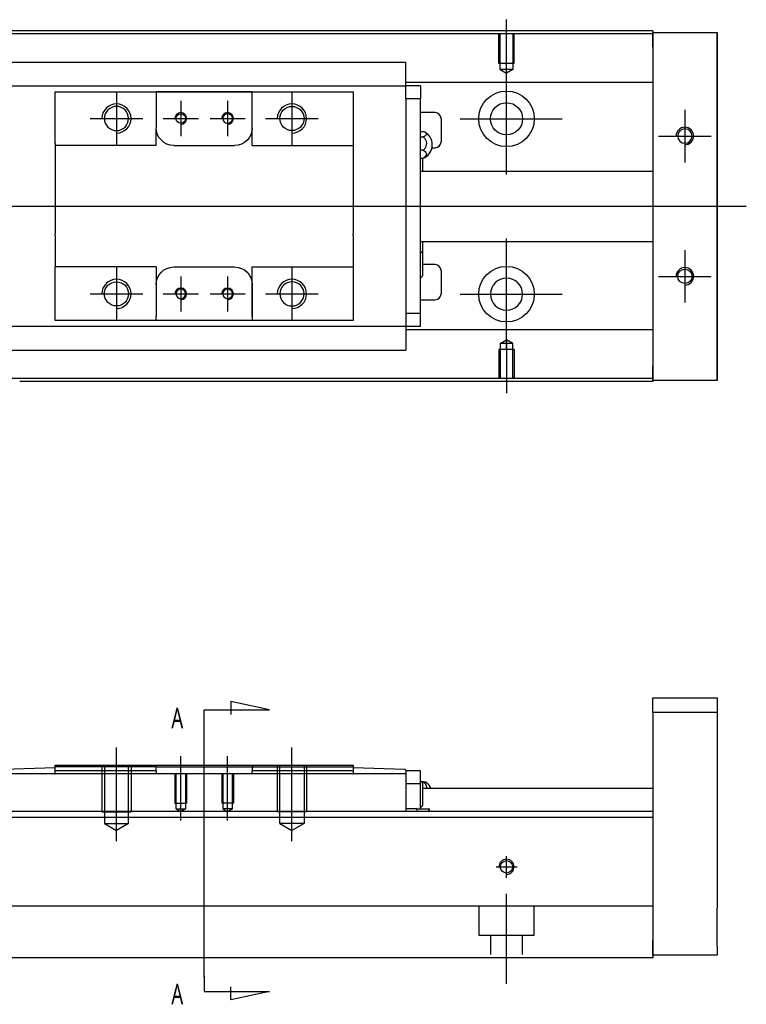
# Model space of a CAD drawing. Header units: millimetres. Extents: x -212 to 3135, y -1694 to 860.
# Tile 14 of 14: x 56 to 180, y -418 to -249. Entities that reach past the tile are written whole.
import ezdxf
from ezdxf.lldxf.tags import DXFTag

# ---------------------------------------------------------------- set-up
doc = ezdxf.new("R2010")
doc.units = ezdxf.units.MM
doc.layers.get('0').update_dxf_attribs({"linetype": 'CONTINUOUS'})
doc.layers.add('2', color=7, linetype='CONTINUOUS', true_color=0xffffff)
doc.styles.add('CHN', font='msjhbd.ttf')
tags = doc.linetypes.add('DASHED', pattern=[25.72, 12.86, -12.86]).pattern_tags.tags
tags[6:7] = [DXFTag(74, 4), DXFTag(75, 0), DXFTag(340, '0'), DXFTag(46, 0.0), DXFTag(50, 0.0), DXFTag(44, 0.0), DXFTag(45, 0.0)]
tags[4:5] = [DXFTag(74, 4), DXFTag(75, 0), DXFTag(340, '0'), DXFTag(46, 0.0), DXFTag(50, 0.0), DXFTag(44, 0.0), DXFTag(45, 0.0)]

msp = doc.modelspace()

# ---------------------------------------------------------------- linework, layer by layer
for p, q in [((139.28, -258.53), (139.28, -249.4)), ((139.28, -275.88), (139.28, -256.83)), ((72.58, -261.81), (72.58, -270.81)), ((102.58, -261.81), (102.58, -270.81)), ((83.58, -263.31), (83.58, -269.31)), ((91.58, -263.31), (91.58, -269.31)), ((169.78, -264.81), (169.78, -273.81)), ((68.08, -266.31), (77.08, -266.31)), ((80.58, -266.31), (86.58, -266.31)), ((88.58, -266.31), (94.58, -266.31)), ((98.08, -266.31), (107.08, -266.31)), ((131.33, -266.36), (148.8, -266.36)), ((165.28, -269.31), (174.28, -269.31)), ((-49.72, -281.31), (63.71, -281.31)), ((63.71, -281.31), (180.28, -281.31)), ((139.28, -305.88), (139.28, -286.83)), ((169.78, -288.81), (169.78, -297.81)), ((72.58, -291.81), (72.58, -300.81)), ((102.58, -291.81), (102.58, -300.81)), ((83.58, -293.31), (83.58, -299.31)), ((91.58, -293.31), (91.58, -299.31)), ((165.28, -293.31), (174.28, -293.31)), ((68.08, -296.31), (77.08, -296.31)), ((80.58, -296.31), (86.58, -296.31)), ((88.58, -296.31), (94.58, -296.31)), ((98.08, -296.31), (107.08, -296.31)), ((131.33, -296.36), (148.8, -296.36)), ((139.28, -304.19), (139.28, -313.31))]:
    msp.add_line(p, q)
at = {"linetype": 'Continuous'}
for p, q in [((71.42, -251.31), (14.28, -251.31)), ((71.29, -251.81), (14.28, -251.81)), ((164.28, -251.81), (71.29, -251.81)), ((164.28, -251.31), (71.42, -251.31)), ((164.28, -251.31), (164.28, -251.61)), ((164.28, -254.11), (164.28, -251.61)), ((164.28, -251.61), (175.28, -251.61)), ((175.28, -251.61), (175.28, -254.11)), ((175.28, -251.61), (175.28, -251.61)), ((175.28, -251.61), (175.28, -251.61)), ((175.28, -251.61), (175.28, -255.42)), ((175.28, -255.42), (175.28, -251.61)), ((175.28, -251.61), (175.28, -255.42)), ((175.28, -254.11), (175.28, -252.61)), ((175.28, -255.42), (175.28, -252.61)), ((164.28, -254.11), (164.28, -308.61)), ((175.28, -254.11), (175.28, -308.61)), ((175.28, -308.61), (175.28, -254.11)), ((122.08, -256.7), (53.08, -256.7)), ((122.08, -256.7), (122.08, -256.65)), ((122.08, -256.83), (122.08, -256.7)), ((122.08, -260.4), (122.08, -256.83)), ((53.08, -260.73), (122.08, -260.73)), ((164.28, -260.14), (122.08, -260.14)), ((122.08, -260.73), (122.08, -260.4)), ((124.58, -260.73), (122.08, -260.73)), ((122.08, -261.73), (122.08, -260.73)), ((124.58, -260.73), (124.58, -262.93)), ((62.08, -262.73), (62.08, -261.73)), ((62.08, -270.61), (62.08, -262.73)), ((79.38, -261.73), (79.38, -262.43)), ((95.78, -261.73), (79.38, -261.73)), ((79.38, -262.43), (79.38, -267.91)), ((79.47, -261.73), (95.69, -261.73)), ((95.78, -262.43), (95.78, -261.73)), ((95.78, -270.91), (95.78, -262.43)), ((95.78, -267.91), (95.78, -262.43)), ((113.08, -261.73), (113.08, -262.73)), ((113.08, -262.73), (113.08, -270.61)), ((122.08, -262.93), (122.08, -261.73)), ((124.58, -262.93), (122.08, -262.93)), ((122.08, -262.93), (122.08, -263.41)), ((122.08, -262.98), (122.08, -263.41)), ((122.08, -263.41), (122.08, -299.2)), ((124.58, -299.68), (124.58, -262.93)), ((127.08, -265.31), (124.58, -265.31)), ((128.08, -266.31), (128.08, -270.31)), ((79.38, -270.91), (79.38, -267.91)), ((124.58, -268.51), (125.03, -268.51)), ((124.58, -269.45), (125.03, -269.45)), ((62.08, -270.61), (62.08, -276.31)), ((82.38, -270.91), (92.78, -270.91)), ((95.78, -270.91), (113.08, -270.91)), ((113.08, -270.61), (113.08, -276.31)), ((125.03, -271.75), (124.58, -271.75)), ((126.53, -271.31), (127.08, -271.31)), ((124.58, -273.1), (125.03, -273.1)), ((124.93, -273.1), (124.93, -275.31)), ((164.28, -275.36), (124.58, -275.36)), ((62.08, -276.31), (62.08, -276.61)), ((62.08, -276.61), (62.08, -286.01)), ((113.08, -276.31), (113.08, -276.61)), ((113.08, -276.61), (113.08, -286.01)), ((62.08, -286.31), (62.08, -286.01)), ((62.08, -286.31), (62.08, -291.71)), ((113.08, -286.31), (113.08, -286.01)), ((113.08, -286.31), (113.08, -291.71)), ((124.58, -287.36), (164.28, -287.36)), ((124.93, -287.31), (124.93, -289.39)), ((124.93, -289.39), (124.93, -293.24)), ((127.08, -291.31), (124.93, -291.31)), ((62.08, -292.01), (62.08, -291.71)), ((79.38, -291.71), (62.08, -291.71)), ((62.08, -299.88), (62.08, -292.01)), ((79.38, -291.71), (79.38, -294.71)), ((82.38, -291.71), (92.78, -291.71)), ((95.78, -300.18), (95.78, -291.71)), ((113.08, -291.71), (113.08, -299.88)), ((128.08, -292.31), (128.08, -296.31)), ((79.38, -294.71), (79.38, -300.18)), ((95.78, -294.71), (95.78, -300.18)), ((124.58, -297.31), (127.08, -297.31)), ((122.08, -299.2), (122.08, -299.68)), ((122.08, -299.2), (122.08, -299.64)), ((122.08, -299.68), (122.08, -300.88)), ((124.58, -299.68), (122.08, -299.68)), ((124.58, -301.88), (124.58, -299.68)), ((62.08, -300.88), (62.08, -299.88)), ((79.38, -300.88), (79.38, -300.18)), ((95.78, -300.88), (79.38, -300.88)), ((95.69, -300.88), (79.47, -300.88)), ((95.78, -300.18), (95.78, -300.88)), ((113.08, -300.88), (104.43, -300.88)), ((113.08, -299.88), (113.08, -300.88)), ((122.08, -300.88), (122.08, -301.88)), ((122.08, -301.88), (53.08, -301.88)), ((122.08, -301.88), (122.08, -302.21)), ((124.58, -301.88), (122.08, -301.88)), ((122.08, -302.21), (122.08, -305.79)), ((164.28, -302.48), (122.08, -302.48)), ((53.08, -305.92), (122.08, -305.92)), ((122.08, -305.79), (122.08, -305.92)), ((122.08, -305.92), (122.08, -305.96)), ((175.28, -307.29), (175.28, -311.11)), ((175.28, -310.11), (175.28, -307.29)), ((175.28, -307.29), (175.28, -311.11)), ((175.28, -311.11), (175.28, -307.29)), ((164.28, -311.11), (164.28, -308.61)), ((175.28, -310.11), (175.28, -308.61)), ((175.28, -308.61), (175.28, -311.11)), ((56.16, -310.81), (14.28, -310.81)), ((164.28, -311.31), (56.03, -311.31)), ((164.28, -310.81), (56.16, -310.81)), ((164.28, -311.11), (164.28, -311.31)), ((175.28, -311.11), (164.28, -311.11)), ((175.28, -311.11), (175.28, -311.11)), ((175.28, -311.11), (175.28, -311.11))]:
    msp.add_line(p, q, dxfattribs=at)
at = {"linetype": 'DASHED', "ltscale": 0.1}
for p, q in [((137.98, -256.9), (137.98, -251.9)), ((138.2, -257.9), (138.2, -251.9)), ((140.35, -251.9), (140.35, -257.9)), ((140.58, -256.9), (140.58, -251.9)), ((140.58, -256.9), (137.98, -256.9)), ((140.35, -257.9), (138.2, -257.9)), ((138.2, -257.9), (139.28, -258.53)), ((140.35, -257.9), (139.28, -258.53)), ((138.2, -304.81), (139.28, -304.19)), ((138.2, -304.81), (138.2, -310.81)), ((140.35, -304.81), (138.2, -304.81)), ((140.35, -304.81), (139.28, -304.19)), ((140.35, -310.81), (140.35, -304.81)), ((140.58, -305.81), (137.98, -305.81)), ((137.98, -305.81), (137.98, -310.81)), ((140.58, -305.81), (140.58, -310.81))]:
    msp.add_line(p, q, dxfattribs=at)
at = {"linetype": 'DASHED'}
for p, q in [((164.28, -251.61), (164.28, -251.81)), ((164.28, -251.61), (164.28, -254.11)), ((164.28, -251.81), (164.28, -252.81)), ((164.28, -252.81), (164.28, -259.14)), ((164.28, -259.14), (164.28, -260.14)), ((122.08, -260.83), (122.08, -260.83)), ((164.28, -260.14), (164.28, -261.68)), ((164.28, -261.68), (164.28, -265.24)), ((164.28, -265.24), (164.28, -267.16)), ((164.28, -267.16), (164.28, -270.86)), ((164.28, -291.86), (164.28, -295.46)), ((164.28, -295.46), (164.28, -297.38)), ((164.28, -297.38), (164.28, -300.94)), ((164.28, -300.94), (164.28, -302.48)), ((122.08, -301.78), (122.08, -301.78)), ((164.28, -302.48), (164.28, -303.48)), ((164.28, -303.48), (164.28, -309.81)), ((164.28, -308.61), (164.28, -311.11)), ((164.28, -309.81), (164.28, -310.81)), ((164.28, -310.81), (164.28, -311.11))]:
    msp.add_line(p, q, dxfattribs=at)
at = {"linetype": 'Continuous'}
for centre, radius in [((139.28, -266.36), 4.75), ((102.58, -266.31), 2.07), ((139.28, -266.36), 2.75), ((83.58, -266.31), 0.825), ((139.28, -296.36), 4.75), ((169.78, -293.31), 1.23), ((72.58, -296.31), 2.07)]:
    msp.add_circle(centre, radius, dxfattribs=at)
at = {"linetype": 'Continuous', "extrusion": (0, 0, -1)}
for centre, radius in [((-72.58, -266.31), 2.07), ((-91.58, -266.31), 0.825), ((-169.78, -269.31), 1.23), ((-102.58, -296.31), 2.07), ((-139.28, -296.36), 2.75), ((-83.58, -296.31), 0.825), ((-91.58, -296.31), 0.825)]:
    msp.add_circle(centre, radius, dxfattribs=at)
for centre, radius in [((72.58, -266.31), 2.5), ((102.58, -266.31), 2.5), ((83.58, -266.31), 1), ((91.58, -266.31), 1), ((169.78, -269.31), 1.5), ((169.78, -293.31), 1.5), ((72.58, -296.31), 2.5), ((102.58, -296.31), 2.5), ((83.58, -296.31), 1), ((91.58, -296.31), 1)]:
    msp.add_arc(centre, radius, 270, 180)
at = {"linetype": 'Continuous'}
for centre, radius, start, end in [((127.08, -266.31), 1, 0, 90), ((124.08, -270.81), 2.5, 0, 61.7734), ((124.08, -270.81), 2.5, 298.2701, 0), ((127.08, -270.31), 1, 270, 0), ((122.79, -291.27), 2.85, 41.3431, 51.1006), ((127.08, -292.31), 1, 0, 90), ((122.79, -291.36), 2.85, 308.8994, 318.6569), ((127.08, -296.31), 1, 270, 0)]:
    msp.add_arc(centre, radius, start, end, dxfattribs=at)
at = {"linetype": 'Continuous', "extrusion": (0, 0, -1)}
for centre, start, end in [((-82.38, -267.91), 270, 359.96), ((-92.78, -267.91), 180, 270), ((-82.38, -294.71), 0, 90), ((-92.78, -294.71), 90, 180)]:
    msp.add_arc(centre, 3, start, end, dxfattribs=at)
at = {"linetype": 'Continuous'}
for points, knots in [([(175.28, -255.42), (175.28, -255.6), (175.28, -255.78), (175.28, -256.14), (175.28, -256.31), (175.28, -256.65), (175.28, -256.82), (175.28, -257.13), (175.28, -257.28), (175.28, -257.57), (175.28, -257.7), (175.28, -257.94), (175.28, -258.05), (175.28, -258.25), (175.28, -258.33), (175.28, -258.48), (175.28, -258.53), (175.28, -258.62), (175.28, -258.65), (175.28, -258.67), (175.28, -258.67), (175.28, -258.64), (175.28, -258.61), (175.28, -258.52), (175.28, -258.46), (175.28, -258.31), (175.28, -258.22), (175.28, -258.02), (175.28, -257.91), (175.28, -257.66), (175.28, -257.52), (175.28, -257.24), (175.28, -257.08), (175.28, -256.77), (175.28, -256.6), (175.28, -256.43), (175.28, -256.1), (175.28, -255.76), (175.28, -255.42)], [0, 0, 0, 0, 0.052893, 0.052893, 0.105785, 0.105785, 0.158678, 0.158678, 0.211571, 0.211571, 0.264464, 0.264464, 0.317356, 0.317356, 0.370249, 0.370249, 0.423142, 0.423142, 0.476034, 0.476034, 0.528927, 0.528927, 0.58182, 0.58182, 0.634712, 0.634712, 0.687605, 0.687605, 0.740498, 0.740498, 0.793391, 0.793391, 0.846283, 0.846283, 0.899176, 0.899176, 0.899176, 1, 1, 1, 1]), ([(175.28, -255.42), (175.28, -255.6), (175.28, -255.78), (175.28, -256.14), (175.28, -256.31), (175.28, -256.65), (175.28, -256.82), (175.28, -257.13), (175.28, -257.28), (175.28, -257.57), (175.28, -257.7), (175.28, -257.94), (175.28, -258.05), (175.28, -258.25), (175.28, -258.33), (175.28, -258.48), (175.28, -258.53), (175.28, -258.62), (175.28, -258.65), (175.28, -258.67), (175.28, -258.67), (175.28, -258.64), (175.28, -258.61), (175.28, -258.52), (175.28, -258.46), (175.28, -258.31), (175.28, -258.22), (175.28, -258.02), (175.28, -257.91), (175.28, -257.66), (175.28, -257.52), (175.28, -257.24), (175.28, -257.08), (175.28, -256.77), (175.28, -256.6), (175.28, -256.43), (175.28, -256.1), (175.28, -255.76), (175.28, -255.42)], [0, 0, 0, 0, 0.052893, 0.052893, 0.105785, 0.105785, 0.158678, 0.158678, 0.211571, 0.211571, 0.264464, 0.264464, 0.317356, 0.317356, 0.370249, 0.370249, 0.423142, 0.423142, 0.476034, 0.476034, 0.528927, 0.528927, 0.58182, 0.58182, 0.634712, 0.634712, 0.687605, 0.687605, 0.740498, 0.740498, 0.793391, 0.793391, 0.846283, 0.846283, 0.899176, 0.899176, 0.899176, 1, 1, 1, 1]), ([(125.03, -268.51), (125.16, -268.55), (125.28, -268.61), (125.45, -268.72), (125.51, -268.79), (125.58, -268.92), (125.59, -268.99), (125.54, -269.13), (125.49, -269.2), (125.34, -269.32), (125.23, -269.38), (125.09, -269.43), (125.06, -269.44), (125.03, -269.45)], [0, 0, 0, 0, 0.192078, 0.192078, 0.384156, 0.384156, 0.576234, 0.576234, 0.768312, 0.768312, 0.960389, 0.960389, 1, 1, 1, 1]), ([(125.03, -269.45), (125.16, -269.56), (125.28, -269.69), (125.45, -269.98), (125.51, -270.14), (125.58, -270.46), (125.59, -270.63), (125.54, -270.97), (125.49, -271.13), (125.34, -271.43), (125.23, -271.56), (125.09, -271.7), (125.06, -271.73), (125.03, -271.75)], [0, 0, 0, 0, 0.192078, 0.192078, 0.384156, 0.384156, 0.576234, 0.576234, 0.768312, 0.768312, 0.960389, 0.960389, 1, 1, 1, 1]), ([(125.03, -271.75), (125.16, -271.81), (125.28, -271.89), (125.45, -272.06), (125.51, -272.15), (125.58, -272.34), (125.59, -272.45), (125.54, -272.64), (125.49, -272.74), (125.34, -272.91), (125.23, -272.99), (125.09, -273.08), (125.06, -273.09), (125.03, -273.1)], [0, 0, 0, 0, 0.192078, 0.192078, 0.384156, 0.384156, 0.576234, 0.576234, 0.768312, 0.768312, 0.960389, 0.960389, 1, 1, 1, 1]), ([(175.28, -307.29), (175.28, -307.11), (175.28, -306.93), (175.28, -306.58), (175.28, -306.4), (175.28, -306.06), (175.28, -305.9), (175.28, -305.58), (175.28, -305.43), (175.28, -305.15), (175.28, -305.01), (175.28, -304.77), (175.28, -304.66), (175.28, -304.46), (175.28, -304.38), (175.28, -304.24), (175.28, -304.18), (175.28, -304.09), (175.28, -304.07), (175.28, -304.04), (175.28, -304.04), (175.28, -304.07), (175.28, -304.1), (175.28, -304.2), (175.28, -304.26), (175.28, -304.41), (175.28, -304.49), (175.28, -304.69), (175.28, -304.81), (175.28, -305.05), (175.28, -305.19), (175.28, -305.48), (175.28, -305.63), (175.28, -305.95), (175.28, -306.11), (175.28, -306.45), (175.28, -306.61), (175.28, -306.95), (175.28, -307.12), (175.28, -307.29)], [0, 0, 0, 0, 0.052926, 0.052926, 0.105852, 0.105852, 0.158778, 0.158778, 0.211704, 0.211704, 0.26463, 0.26463, 0.317556, 0.317556, 0.370482, 0.370482, 0.423408, 0.423408, 0.476333, 0.476333, 0.529259, 0.529259, 0.582185, 0.582185, 0.635111, 0.635111, 0.688037, 0.688037, 0.740963, 0.740963, 0.793889, 0.793889, 0.846815, 0.846815, 0.899741, 0.899741, 0.949242, 0.949242, 1, 1, 1, 1]), ([(175.28, -304.04), (175.28, -304.04), (175.28, -304.05), (175.28, -304.07), (175.28, -304.1), (175.28, -304.2), (175.28, -304.26), (175.28, -304.41), (175.28, -304.49), (175.28, -304.69), (175.28, -304.81), (175.28, -305.05), (175.28, -305.19), (175.28, -305.48), (175.28, -305.63), (175.28, -305.95), (175.28, -306.11), (175.28, -306.45), (175.28, -306.61), (175.28, -306.95), (175.28, -307.12), (175.28, -307.29)], [0, 0, 0, 0, 0.058411, 0.058411, 0.164275, 0.164275, 0.270139, 0.270139, 0.376003, 0.376003, 0.481867, 0.481867, 0.587731, 0.587731, 0.693595, 0.693595, 0.799459, 0.799459, 0.898473, 0.898473, 1, 1, 1, 1]), ([(175.28, -307.29), (175.28, -307.11), (175.28, -306.93), (175.28, -306.58), (175.28, -306.4), (175.28, -306.06), (175.28, -305.9), (175.28, -305.58), (175.28, -305.43), (175.28, -305.15), (175.28, -305.01), (175.28, -304.77), (175.28, -304.66), (175.28, -304.46), (175.28, -304.38), (175.28, -304.24), (175.28, -304.18), (175.28, -304.09), (175.28, -304.07), (175.28, -304.05)], [0, 0, 0, 0, 0.111112, 0.111112, 0.222224, 0.222224, 0.333337, 0.333337, 0.444449, 0.444449, 0.555561, 0.555561, 0.666673, 0.666673, 0.777785, 0.777785, 0.888898, 0.888898, 1, 1, 1, 1])]:
    msp.add_open_spline(points, degree=3, knots=knots, dxfattribs=at)
for points, degree in [([(62.08, -261.73), (79.38, -261.73)], 1), ([(95.78, -261.73), (113.08, -261.73)], 1), ([(79.38, -270.91), (62.08, -270.91)], 1), ([(125.03, -273.1), (125.12, -273.07), (125.2, -273.04), (125.27, -273)], 3), ([(95.78, -291.71), (113.08, -291.71)], 1), ([(79.38, -300.88), (62.08, -300.88)], 1), ([(113.08, -300.88), (95.78, -300.88)], 1)]:
    msp.add_open_spline(points, degree=degree, dxfattribs=at)
msp.add_rational_spline([(79.38, -267.91), (79.38, -267.91), (79.38, -267.91)], [0.500000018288, 0.499999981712, 0.500000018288], degree=2, dxfattribs=at)
at = {"layer": '2', "linetype": 'Continuous'}
for p, q in [((164.28, -365.42), (175.28, -365.42)), ((164.28, -367.92), (164.28, -365.42)), ((175.28, -365.42), (175.28, -367.92)), ((175.28, -367.92), (164.28, -367.92)), ((164.28, -367.92), (164.28, -406.92)), ((175.28, -367.92), (175.28, -385.92)), ((62.08, -376.92), (79.08, -376.92)), ((62.08, -377.92), (62.08, -376.92)), ((79.38, -377.22), (79.08, -376.92)), ((79.08, -376.92), (96.08, -376.92)), ((79.38, -377.22), (82.38, -377.22)), ((79.38, -377.92), (79.38, -377.22)), ((82.38, -377.22), (92.78, -377.22)), ((92.78, -377.22), (95.78, -377.22)), ((96.08, -376.92), (95.78, -377.22)), ((95.78, -377.22), (95.78, -377.92)), ((96.08, -376.92), (113.08, -376.92)), ((113.08, -376.92), (113.08, -377.92)), ((122.08, -378.42), (53.08, -378.42)), ((62.08, -377.42), (53.27, -377.65)), ((62.02, -378.42), (62.08, -378.42)), ((62.08, -378.42), (62.08, -377.92)), ((79.38, -377.92), (79.38, -378.42)), ((95.78, -378.42), (95.78, -377.92)), ((121.89, -377.65), (113.08, -377.42)), ((113.08, -377.92), (113.08, -378.42)), ((113.08, -378.42), (113.14, -378.42)), ((122.08, -377.85), (122.08, -377.92)), ((122.08, -377.92), (122.08, -378.42)), ((124.58, -377.92), (122.08, -377.92)), ((122.08, -378.42), (122.08, -384.87)), ((124.58, -380.12), (124.58, -377.92)), ((124.58, -380.12), (122.08, -380.12)), ((124.58, -383.42), (124.58, -380.12)), ((125.04, -379.81), (124.75, -379.81)), ((124.93, -379.99), (124.93, -381.92)), ((164.28, -380.92), (124.93, -380.92)), ((124.93, -381.92), (124.93, -383.84)), ((124.58, -384.42), (124.58, -383.42)), ((88.53, -384.87), (14.28, -384.87)), ((164.28, -384.87), (88.53, -384.87)), ((123.93, -384.42), (122.08, -384.42)), ((123.93, -384.42), (125.97, -384.42)), ((123.93, -384.42), (123.93, -384.87)), ((125.97, -384.42), (126.08, -384.42)), ((125.97, -384.42), (125.97, -384.87)), ((126.08, -384.87), (126.08, -384.42)), ((164.28, -385.87), (14.28, -385.87)), ((164.28, -385.87), (164.28, -400.57)), ((175.28, -392.42), (175.28, -401.42)), ((164.28, -400.57), (164.28, -401.07)), ((84.37, -401.07), (14.28, -401.07)), ((164.28, -401.07), (84.37, -401.07)), ((164.28, -401.07), (164.28, -407.87)), ((164.28, -409.42), (164.28, -406.92)), ((164.28, -407.87), (164.28, -409.87)), ((175.28, -407.92), (175.28, -409.42)), ((82.12, -409.87), (14.28, -409.87)), ((164.28, -409.87), (82.12, -409.87)), ((175.28, -409.42), (164.28, -409.42))]:
    msp.add_line(p, q, dxfattribs=at)
at = {"layer": '2'}
for p, q in [((98.73, -367.48), (92.14, -366.05)), ((92.14, -366.05), (92.14, -368.28)), ((87.58, -367.48), (98.73, -367.48)), ((87.58, -370.12), (87.58, -367.48)), ((87.58, -413.24), (87.58, -370.12)), ((72.58, -389.92), (72.58, -373.92)), ((102.58, -389.92), (102.58, -373.92)), ((83.58, -386.42), (83.58, -375.42)), ((91.58, -386.42), (91.58, -375.42)), ((87.58, -412.99), (87.58, -415.63)), ((87.58, -415.63), (98.73, -415.63)), ((92.14, -417.06), (92.14, -414.83)), ((98.73, -415.63), (92.14, -417.06))]:
    msp.add_line(p, q, dxfattribs=at)
at = {"layer": '2', "linetype": 'DASHED', "ltscale": 0.1}
for p, q in [((79.38, -377.22), (62.08, -377.22)), ((70.08, -376.92), (70.08, -384.92)), ((70.51, -376.92), (70.51, -386.92)), ((74.65, -386.92), (74.65, -376.92)), ((75.08, -376.92), (75.08, -384.92)), ((100.08, -376.92), (100.08, -384.92)), ((100.51, -386.92), (100.51, -376.92)), ((104.65, -376.92), (104.65, -386.92)), ((105.08, -376.92), (105.08, -384.92)), ((82.58, -378.42), (82.58, -383.42)), ((82.76, -384.42), (82.76, -378.42)), ((84.41, -378.42), (84.41, -384.42)), ((84.58, -378.42), (84.58, -383.42)), ((90.58, -378.42), (90.58, -383.42)), ((90.76, -378.42), (90.76, -384.42)), ((92.41, -384.42), (92.41, -378.42)), ((92.58, -378.42), (92.58, -383.42)), ((82.58, -383.42), (84.58, -383.42)), ((92.58, -383.42), (90.58, -383.42)), ((70.08, -384.92), (75.08, -384.92)), ((72.11, -384.92), (72.58, -384.92)), ((82.76, -384.42), (84.41, -384.42)), ((82.76, -384.42), (83.58, -384.9)), ((84.41, -384.42), (83.58, -384.9)), ((92.41, -384.42), (90.76, -384.42)), ((90.76, -384.42), (91.58, -384.9)), ((92.41, -384.42), (91.58, -384.9)), ((105.08, -384.92), (100.08, -384.92)), ((70.51, -386.92), (74.65, -386.92)), ((70.51, -386.92), (72.58, -388.11)), ((74.65, -386.92), (72.58, -388.11)), ((104.65, -386.92), (100.51, -386.92)), ((100.51, -386.92), (102.58, -388.11)), ((104.65, -386.92), (102.58, -388.11)), ((134.53, -401.07), (134.53, -406.02)), ((144.03, -406.02), (144.03, -401.07)), ((134.53, -406.02), (144.03, -406.02)), ((136.53, -406.02), (136.53, -409.32)), ((142.03, -409.32), (142.03, -406.02))]:
    msp.add_line(p, q, dxfattribs=at)
at = {"layer": '2', "linetype": 'DASHED'}
for p, q in [((95.78, -377.22), (95.78, -377.22)), ((79.38, -378.42), (79.38, -378.42)), ((79.38, -378.42), (79.38, -378.42)), ((95.78, -378.42), (95.78, -378.42)), ((122.08, -377.92), (122.08, -377.92)), ((122.08, -378.02), (122.08, -378.02)), ((124.58, -377.92), (124.58, -377.92)), ((164.28, -384.87), (164.28, -385.87))]:
    msp.add_line(p, q, dxfattribs=at)
at = {"layer": '2', "ltscale": 0.5}
for p, q in [((139.28, -396.19), (139.28, -392.52)), ((137.48, -394.32), (141.08, -394.32)), ((139.28, -414.32), (139.28, -398.96))]:
    msp.add_line(p, q, dxfattribs=at)
at = {"layer": '2', "linetype": 'Continuous'}
msp.add_circle((139.28, -394.32), 1.07, dxfattribs=at)
for centre, radius, start, end in [((121.88, -377.85), 0.2, 0, 88.5), ((122.79, -381.88), 2.85, 41.3431, 51.1006), ((124.08, -381.92), 2.5, 23.5613, 53.5675), ((122.79, -381.96), 2.85, 308.8994, 318.6569)]:
    msp.add_arc(centre, radius, start, end, dxfattribs=at)
at = {"layer": '2'}
msp.add_arc((139.28, -394.32), 1.3, 270, 180, dxfattribs=at)
at = {"layer": '2', "linetype": 'DASHED', "ltscale": 0.1}
msp.add_open_spline([(95.78, -377.22), (113.08, -377.22)], degree=1, dxfattribs=at)
at = {"layer": '2', "linetype": 'Continuous'}
for points in [[(79.38, -377.92), (62.08, -377.92)], [(113.08, -377.92), (95.78, -377.92)]]:
    msp.add_open_spline(points, degree=1, dxfattribs=at)
for points, knots in [([(125.57, -379.91), (125.54, -379.89), (125.49, -379.87), (125.34, -379.84), (125.24, -379.83), (125.09, -379.82), (125.06, -379.81), (125.04, -379.81)], [0, 0, 0, 0, 0.448024, 0.448024, 0.905631, 0.905631, 1, 1, 1, 1]), ([(125.04, -379.81), (125.17, -379.9), (125.28, -380), (125.45, -380.24), (125.52, -380.37), (125.58, -380.63), (125.59, -380.77), (125.57, -380.91), (125.57, -380.92), (125.56, -380.92)], [0, 0, 0, 0, 0.33014, 0.33014, 0.660281, 0.660281, 0.990421, 0.990421, 1, 1, 1, 1]), ([(175.28, -385.92), (175.28, -385.92), (175.28, -385.93), (175.28, -385.99), (175.28, -386.04), (175.28, -386.16), (175.28, -386.23), (175.28, -386.4), (175.28, -386.5), (175.28, -386.72), (175.28, -386.85), (175.28, -387.11), (175.28, -387.26), (175.28, -387.56), (175.28, -387.72), (175.28, -388.05), (175.28, -388.22), (175.28, -388.57), (175.28, -388.75), (175.28, -389.11), (175.28, -389.29), (175.28, -389.65), (175.28, -389.83), (175.28, -390.17), (175.28, -390.34), (175.28, -390.67), (175.28, -390.83), (175.28, -391.13), (175.28, -391.27), (175.28, -391.53), (175.28, -391.65), (175.28, -391.87), (175.28, -391.97), (175.28, -392.13), (175.28, -392.2), (175.28, -392.31), (175.28, -392.35), (175.28, -392.41), (175.28, -392.42), (175.28, -392.42)], [0, 0, 0, 0, 0.052926, 0.052926, 0.105852, 0.105852, 0.158778, 0.158778, 0.211704, 0.211704, 0.26463, 0.26463, 0.317556, 0.317556, 0.370482, 0.370482, 0.423408, 0.423408, 0.476333, 0.476333, 0.529259, 0.529259, 0.582185, 0.582185, 0.635111, 0.635111, 0.688037, 0.688037, 0.740963, 0.740963, 0.793889, 0.793889, 0.846815, 0.846815, 0.899741, 0.899741, 0.949242, 0.949242, 1, 1, 1, 1]), ([(175.28, -407.92), (175.28, -407.92), (175.28, -407.9), (175.28, -407.85), (175.28, -407.8), (175.28, -407.68), (175.28, -407.61), (175.28, -407.44), (175.28, -407.34), (175.28, -407.12), (175.28, -406.99), (175.28, -406.73), (175.28, -406.58), (175.28, -406.28), (175.28, -406.12), (175.28, -405.79), (175.28, -405.62), (175.28, -405.27), (175.28, -405.09), (175.28, -404.73), (175.28, -404.55), (175.28, -404.19), (175.28, -404.01), (175.28, -403.67), (175.28, -403.5), (175.28, -403.17), (175.28, -403.01), (175.28, -402.71), (175.28, -402.57), (175.28, -402.31), (175.28, -402.19), (175.28, -401.97), (175.28, -401.87), (175.28, -401.71), (175.28, -401.64), (175.28, -401.53), (175.28, -401.49), (175.28, -401.43), (175.28, -401.42), (175.28, -401.42)], [0, 0, 0, 0, 0.052926, 0.052926, 0.105852, 0.105852, 0.158778, 0.158778, 0.211704, 0.211704, 0.26463, 0.26463, 0.317556, 0.317556, 0.370482, 0.370482, 0.423408, 0.423408, 0.476333, 0.476333, 0.529259, 0.529259, 0.582185, 0.582185, 0.635111, 0.635111, 0.688037, 0.688037, 0.740963, 0.740963, 0.793889, 0.793889, 0.846815, 0.846815, 0.899741, 0.899741, 0.949242, 0.949242, 1, 1, 1, 1])]:
    msp.add_open_spline(points, degree=3, knots=knots, dxfattribs=at)

# ---------------------------------------------------------------- texts
at = {"layer": '2', "style": 'CHN', "width": 0.7}
for p in [(81.96, -370.62), (81.96, -417.85)]:
    msp.add_text('A', height=3.5, dxfattribs=at).set_placement(p)

doc.saveas('drawing.dxf')
